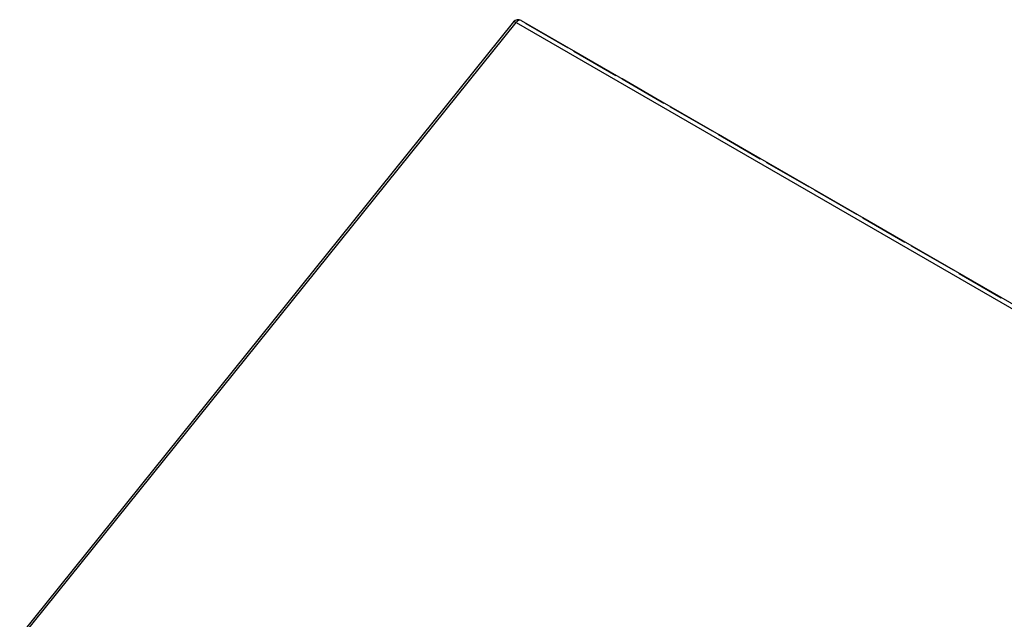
# Model space of a CAD drawing. Header units: inches. Extents: x 202.5 to 236.7, y 67 to 121.5.
# Tile 47 of 48: x 202.8 to 219.5, y 111.3 to 121.5. Entities that reach past the tile are written whole.
import ezdxf

# ---------------------------------------------------------------- set-up
doc = ezdxf.new("R2010")
doc.units = ezdxf.units.IN
doc.header["$MEASUREMENT"] = 0
doc.layers.add('Visible Edges(ANSI)', color=7, linetype='Continuous', lineweight=25)
doc.layers.add('Visible Tangent Edges(ANSI)', color=7, linetype='Continuous', lineweight=25)

msp = doc.modelspace()

# ---------------------------------------------------------------- linework, layer by layer
at = {"layer": 'Visible Edges(ANSI)'}
for p, q in [((211.177, 121.428), (202.832, 111.046)), ((211.304, 121.451), (236.619, 106.835)), ((211.383, 121.402), (212.091, 120.993)), ((212.091, 120.993), (211.383, 121.402)), ((211.383, 121.402), (211.383, 121.402)), ((212.197, 120.932), (212.905, 120.523)), ((212.905, 120.523), (212.197, 120.932)), ((212.197, 120.932), (212.197, 120.932)), ((213.011, 120.462), (213.719, 120.053)), ((213.719, 120.053), (213.011, 120.462)), ((213.011, 120.462), (213.011, 120.462)), ((213.825, 119.992), (214.533, 119.583)), ((214.533, 119.583), (213.825, 119.992)), ((213.825, 119.992), (213.825, 119.992)), ((214.639, 119.522), (215.347, 119.113)), ((215.347, 119.113), (214.639, 119.522)), ((214.639, 119.522), (214.639, 119.522)), ((215.453, 119.052), (216.161, 118.643)), ((216.161, 118.643), (215.453, 119.052)), ((215.453, 119.052), (215.453, 119.052)), ((216.267, 118.582), (216.975, 118.173)), ((216.975, 118.173), (216.267, 118.582)), ((216.267, 118.582), (216.267, 118.582)), ((217.081, 118.112), (217.789, 117.703)), ((217.789, 117.703), (217.081, 118.112)), ((217.081, 118.112), (217.081, 118.112)), ((217.895, 117.642), (218.603, 117.233)), ((218.603, 117.233), (217.895, 117.642)), ((217.895, 117.642), (217.895, 117.642)), ((218.709, 117.172), (219.417, 116.763)), ((219.417, 116.763), (218.709, 117.172)), ((218.709, 117.172), (218.709, 117.172))]:
    msp.add_line(p, q, dxfattribs=at)
msp.add_arc((211.254, 121.366), 0.099, 60, 141.206, dxfattribs=at)
for centre, start_param, end_param in [((211.348, 121.311), 0.26083, 0.261799), ((211.348, 121.311), 0.261799, 0.262769), ((212.056, 120.903), 0.26083, 0.261799), ((212.056, 120.903), 0.261799, 0.262769), ((212.162, 120.841), 0.26083, 0.261799), ((212.162, 120.841), 0.261799, 0.262769), ((212.87, 120.433), 0.26083, 0.261799), ((212.87, 120.433), 0.261799, 0.262769), ((212.976, 120.371), 0.26083, 0.261799), ((212.976, 120.371), 0.261799, 0.262769), ((213.684, 119.963), 0.26083, 0.261799), ((213.684, 119.963), 0.261799, 0.262769), ((213.79, 119.901), 0.26083, 0.261799), ((213.79, 119.901), 0.261799, 0.262769), ((214.498, 119.493), 0.26083, 0.261799), ((214.498, 119.493), 0.261799, 0.262769), ((214.604, 119.432), 0.26083, 0.261799), ((214.604, 119.432), 0.261799, 0.262769), ((215.312, 119.023), 0.26083, 0.261799), ((215.312, 119.023), 0.261799, 0.262769), ((215.418, 118.962), 0.26083, 0.261799), ((215.418, 118.962), 0.261799, 0.262769), ((216.126, 118.553), 0.26083, 0.261799), ((216.126, 118.553), 0.261799, 0.262769), ((216.232, 118.492), 0.26083, 0.261799), ((216.232, 118.492), 0.261799, 0.262769), ((216.94, 118.083), 0.26083, 0.261799), ((216.94, 118.083), 0.261799, 0.262769), ((217.046, 118.022), 0.26083, 0.261799), ((217.046, 118.022), 0.261799, 0.262769), ((217.754, 117.613), 0.26083, 0.261799), ((217.754, 117.613), 0.261799, 0.262769), ((217.86, 117.552), 0.26083, 0.261799), ((217.86, 117.552), 0.261799, 0.262769), ((218.568, 117.143), 0.26083, 0.261799), ((218.568, 117.143), 0.261799, 0.262769), ((218.674, 117.082), 0.26083, 0.261799), ((218.674, 117.082), 0.261799, 0.262769), ((219.382, 116.673), 0.26083, 0.261799), ((219.382, 116.673), 0.261799, 0.262769)]:
    msp.add_ellipse(centre, major_axis=(0.0495, 0.0857), ratio=0.57735, start_param=start_param, end_param=end_param, dxfattribs=at)
at = {"layer": 'Visible Tangent Edges(ANSI)'}
for p, q in [((202.874, 111.034), (211.219, 121.415)), ((211.219, 121.415), (236.535, 106.799)), ((211.383, 121.402), (211.383, 121.402)), ((212.197, 120.932), (212.197, 120.932)), ((213.011, 120.462), (213.011, 120.462)), ((213.825, 119.992), (213.825, 119.992)), ((214.639, 119.522), (214.639, 119.522)), ((215.453, 119.052), (215.453, 119.052)), ((216.267, 118.582), (216.267, 118.582)), ((217.081, 118.112), (217.081, 118.112)), ((217.895, 117.642), (217.895, 117.642)), ((218.709, 117.172), (218.709, 117.172))]:
    msp.add_line(p, q, dxfattribs=at)
for major_axis, ratio, start_param, end_param in [((0.0495, 0.0857), 0.57735, 0, 1.308997), ((-0.0772, 0.062), 0.211325, 5.344303, 6.283185)]:
    msp.add_ellipse((211.254, 121.366), major_axis=major_axis, ratio=ratio, start_param=start_param, end_param=end_param, dxfattribs=at)

doc.saveas('drawing.dxf')
